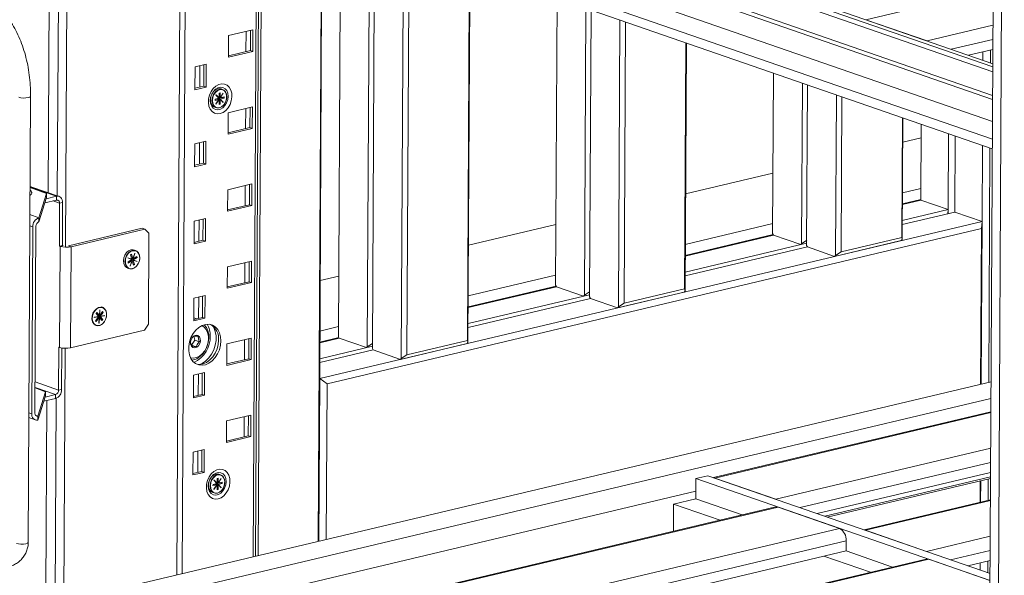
# Model space of a CAD drawing. Header units: millimetres. Extents: x 0 to 420, y 0 to 297.
# Tile 117 of 131: x 362 to 377, y 126 to 135. Entities that reach past the tile are written whole.
import ezdxf

# ---------------------------------------------------------------- set-up
doc = ezdxf.new("R2010")
doc.units = ezdxf.units.MM

msp = doc.modelspace()

# ---------------------------------------------------------------- linework, layer by layer
at = {"color": 7, "linetype": 'Continuous', "lineweight": 18}
for p, q in [((362.576, 148.268), (362.492, 132.074)), ((362.758, 131.256), (362.844, 147.766)), ((376.74, 120.844), (376.855, 142.909)), ((376.984, 142.941), (376.869, 120.723)), ((363.979, 138.475), (376.809, 134.028)), ((363.747, 138.076), (376.806, 133.548)), ((363.571, 137.322), (376.802, 132.735)), ((364.5, 137), (364.444, 126.277)), ((365.637, 126.56), (365.689, 136.588)), ((365.728, 136.574), (365.676, 126.569)), ((366.636, 136.26), (366.587, 126.785)), ((366.609, 129.254), (366.645, 136.256)), ((366.926, 136.159), (366.893, 129.889)), ((367.364, 136.007), (367.331, 129.737)), ((367.441, 135.98), (367.408, 129.711)), ((367.879, 135.829), (367.846, 129.559)), ((367.963, 135.799), (367.931, 129.614)), ((368.878, 135.482), (368.849, 129.832)), ((368.886, 135.48), (368.856, 129.799)), ((370.206, 135.022), (370.183, 130.67)), ((370.644, 134.87), (370.621, 130.518)), ((370.721, 134.843), (370.698, 130.492)), ((371.159, 134.692), (371.136, 130.34)), ((371.243, 134.662), (371.221, 130.395)), ((375.814, 134.373), (374.887, 134.694)), ((365.228, 134.453), (365.226, 134.128)), ((365.595, 134.54), (365.228, 134.453)), ((365.494, 134.516), (365.492, 134.212)), ((365.558, 134.227), (365.559, 134.532)), ((365.594, 134.215), (365.595, 134.54)), ((372.158, 134.345), (372.139, 130.613)), ((372.166, 134.343), (372.146, 130.58)), ((365.226, 134.149), (365.558, 134.227)), ((365.226, 134.128), (365.594, 134.215)), ((365.558, 134.227), (365.594, 134.215)), ((376.81, 134.243), (376.441, 134.155)), ((376.66, 134.079), (376.661, 134.207)), ((376.773, 134.04), (376.774, 134.234)), ((364.89, 134.019), (364.721, 133.979)), ((364.794, 133.996), (364.792, 133.673)), ((364.852, 133.687), (364.853, 134.01)), ((364.888, 133.674), (364.89, 134.019)), ((364.721, 133.979), (364.719, 133.634)), ((373.486, 133.885), (373.473, 131.451)), ((373.924, 133.733), (373.911, 131.299)), ((374.001, 133.706), (373.988, 131.273)), ((364.719, 133.655), (364.852, 133.687)), ((364.719, 133.634), (364.888, 133.674)), ((364.852, 133.687), (364.888, 133.674)), ((365.038, 133.556), (365.036, 133.553)), ((365.036, 133.553), (365.082, 133.506)), ((365.084, 133.509), (365.038, 133.556)), ((365.085, 133.583), (365.084, 133.509)), ((365.1, 133.586), (365.085, 133.583)), ((365.099, 133.512), (365.1, 133.586)), ((365.146, 133.582), (365.099, 133.512)), ((365.102, 133.51), (365.148, 133.579)), ((365.137, 133.637), (365.114, 133.645)), ((365.145, 133.58), (365.148, 133.579)), ((365.148, 133.579), (365.146, 133.582)), ((374.439, 133.555), (374.426, 131.121)), ((362.192, 126.77), (362.227, 133.535)), ((365.082, 133.506), (365.023, 133.492)), ((365.023, 133.487), (365.058, 133.496)), ((365.023, 133.492), (365.023, 133.472)), ((365.023, 133.472), (365.082, 133.486)), ((365.082, 133.486), (365.035, 133.417)), ((365.035, 133.417), (365.037, 133.415)), ((365.037, 133.415), (365.084, 133.484)), ((365.058, 133.496), (365.071, 133.491)), ((365.069, 133.491), (365.071, 133.491)), ((365.082, 133.486), (365.069, 133.491)), ((365.071, 133.491), (365.071, 133.49)), ((365.074, 133.499), (365.135, 133.514)), ((365.074, 133.489), (365.074, 133.499)), ((365.074, 133.499), (365.086, 133.495)), ((365.084, 133.509), (365.076, 133.512)), ((365.081, 133.485), (365.084, 133.484)), ((365.084, 133.515), (365.087, 133.514)), ((365.084, 133.484), (365.084, 133.41)), ((365.084, 133.419), (365.099, 133.414)), ((365.084, 133.41), (365.099, 133.414)), ((365.086, 133.492), (365.086, 133.495)), ((365.086, 133.495), (365.089, 133.495)), ((365.099, 133.488), (365.086, 133.492)), ((365.087, 133.517), (365.099, 133.512)), ((365.087, 133.514), (365.087, 133.517)), ((365.089, 133.515), (365.087, 133.514)), ((365.089, 133.515), (365.09, 133.516)), ((365.102, 133.51), (365.089, 133.515)), ((365.089, 133.495), (365.101, 133.491)), ((365.095, 133.489), (365.089, 133.495)), ((365.099, 133.414), (365.099, 133.488)), ((365.099, 133.488), (365.145, 133.441)), ((365.101, 133.491), (365.161, 133.505)), ((365.148, 133.444), (365.101, 133.491)), ((365.161, 133.524), (365.102, 133.51)), ((365.135, 133.514), (365.135, 133.518)), ((365.135, 133.514), (365.161, 133.505)), ((365.14, 133.447), (365.148, 133.444)), ((365.145, 133.441), (365.148, 133.444)), ((365.161, 133.505), (365.161, 133.524)), ((374.523, 133.525), (374.511, 131.176)), ((365.018, 133.369), (365.041, 133.361)), ((365.222, 133.285), (365.22, 132.959)), ((365.589, 133.372), (365.222, 133.285)), ((365.488, 133.348), (365.486, 133.043)), ((365.551, 133.059), (365.553, 133.363)), ((365.587, 133.046), (365.589, 133.372)), ((375.439, 133.208), (375.429, 131.394)), ((375.446, 133.205), (375.436, 131.36)), ((375.72, 131.958), (375.726, 133.108)), ((365.22, 132.98), (365.551, 133.059)), ((365.22, 132.959), (365.587, 133.046)), ((365.551, 133.059), (365.587, 133.046)), ((376.132, 131.815), (376.138, 132.965)), ((364.715, 132.811), (364.713, 132.466)), ((364.883, 132.851), (364.715, 132.811)), ((364.788, 132.828), (364.786, 132.504)), ((364.846, 132.518), (364.847, 132.842)), ((364.882, 132.506), (364.883, 132.851)), ((375.444, 132.836), (375.725, 132.903)), ((376.235, 131.779), (376.241, 132.93)), ((376.647, 131.636), (376.653, 132.787)), ((376.747, 129.197), (376.766, 132.748)), ((364.713, 132.487), (364.846, 132.518)), ((364.713, 132.466), (364.882, 132.506)), ((364.846, 132.518), (364.882, 132.506)), ((372.154, 132.056), (373.478, 132.37)), ((365.583, 132.204), (365.216, 132.116)), ((365.581, 131.878), (365.583, 132.204)), ((362.47, 132.058), (362.22, 132.152)), ((362.66, 132.015), (362.248, 132.158)), ((362.47, 132.058), (362.355, 131.69)), ((362.47, 132.001), (362.47, 132.058)), ((365.216, 132.116), (365.214, 131.791)), ((365.482, 132.18), (365.48, 131.875)), ((365.545, 131.89), (365.547, 132.195)), ((375.44, 132.07), (375.721, 132.137)), ((362.47, 132.001), (362.355, 131.632)), ((362.621, 131.96), (362.444, 131.917)), ((362.622, 132.017), (362.463, 131.979)), ((362.621, 131.96), (362.622, 132.017)), ((362.664, 131.262), (362.667, 131.913)), ((362.713, 131.924), (362.667, 131.913)), ((362.709, 131.273), (362.713, 131.924)), ((375.439, 131.891), (375.72, 131.958)), ((376.132, 131.815), (375.72, 131.958)), ((365.214, 131.812), (365.545, 131.89)), ((365.214, 131.791), (365.581, 131.878)), ((365.545, 131.89), (365.581, 131.878)), ((376.235, 131.779), (375.437, 131.59)), ((376.132, 131.815), (375.438, 131.65)), ((376.126, 131.753), (376.132, 131.815)), ((376.132, 131.755), (376.132, 131.815)), ((376.235, 131.779), (376.647, 131.636)), ((362.355, 131.632), (362.355, 131.69)), ((364.709, 131.642), (364.707, 131.297)), ((364.877, 131.682), (364.709, 131.642)), ((364.782, 131.659), (364.78, 131.336)), ((364.84, 131.35), (364.841, 131.674)), ((364.876, 131.337), (364.877, 131.682)), ((366.609, 129.254), (376.647, 131.636)), ((376.634, 129.17), (376.647, 131.636)), ((376.647, 131.636), (376.637, 131.527)), ((362.26, 131.554), (362.245, 128.719)), ((362.293, 128.73), (362.308, 131.565)), ((363.921, 131.532), (362.804, 131.267)), ((363.96, 131.518), (362.843, 131.253)), ((363.96, 131.518), (363.921, 131.532)), ((364.021, 131.456), (363.96, 131.518)), ((376.637, 131.527), (366.721, 129.174)), ((368.864, 131.275), (370.188, 131.589)), ((372.15, 131.289), (373.474, 131.604)), ((376.637, 131.527), (376.625, 129.168)), ((364.014, 130.077), (364.021, 131.456)), ((364.707, 131.318), (364.84, 131.35)), ((364.707, 131.297), (364.876, 131.337)), ((364.84, 131.35), (364.876, 131.337)), ((372.149, 131.11), (373.486, 131.427)), ((373.486, 131.427), (373.473, 131.451)), ((373.898, 131.285), (373.486, 131.427)), ((373.989, 131.35), (373.911, 131.299)), ((375.423, 131.346), (374.413, 131.106)), ((374.511, 131.176), (375.429, 131.394)), ((375.436, 131.36), (375.423, 131.346)), ((375.429, 131.394), (375.436, 131.36)), ((362.709, 131.273), (362.664, 131.262)), ((362.674, 131.258), (362.664, 131.262)), ((362.666, 129.726), (362.674, 131.258)), ((362.72, 131.269), (362.674, 131.258)), ((362.72, 131.269), (362.709, 131.273)), ((362.804, 131.267), (362.843, 131.253)), ((362.835, 129.721), (362.843, 131.253)), ((363.818, 131.195), (363.795, 131.203)), ((374.001, 131.249), (372.147, 130.809)), ((373.988, 131.306), (372.148, 130.869)), ((373.898, 131.285), (373.988, 131.306)), ((373.911, 131.299), (373.898, 131.285)), ((373.988, 131.273), (374.001, 131.249)), ((374.001, 131.249), (374.413, 131.106)), ((374.426, 131.121), (374.511, 131.176)), ((363.704, 131.086), (363.703, 131.082)), ((363.703, 131.082), (363.761, 131.059)), ((363.762, 131.063), (363.704, 131.086)), ((363.75, 131.067), (363.704, 131.085)), ((363.761, 131.059), (363.705, 131.023)), ((363.705, 131.023), (363.709, 131.006)), ((363.709, 131.006), (363.766, 131.042)), ((363.766, 131.042), (363.736, 130.962)), ((363.738, 130.96), (363.768, 131.041)), ((363.759, 131.138), (363.744, 131.129)), ((363.744, 131.129), (363.762, 131.063)), ((363.747, 131.05), (363.755, 131.048)), ((363.75, 131.065), (363.749, 131.064)), ((363.762, 131.063), (363.75, 131.067)), ((363.75, 131.067), (363.75, 131.065)), ((363.753, 131.046), (363.755, 131.048)), ((363.766, 131.042), (363.753, 131.046)), ((363.755, 131.048), (363.755, 131.045)), ((363.757, 131.062), (363.76, 131.064)), ((363.757, 131.061), (363.757, 131.062)), ((363.757, 131.062), (363.769, 131.057)), ((363.762, 131.043), (363.758, 131.057)), ((363.777, 131.072), (363.759, 131.138)), ((363.759, 131.076), (363.765, 131.074)), ((363.762, 131.065), (363.774, 131.073)), ((363.764, 131.077), (363.777, 131.072)), ((363.765, 131.074), (363.764, 131.077)), ((363.767, 131.076), (363.765, 131.074)), ((363.766, 131.042), (363.768, 131.041)), ((363.78, 131.071), (363.767, 131.076)), ((363.767, 131.076), (363.767, 131.076)), ((363.768, 131.041), (363.786, 130.975)), ((363.769, 131.057), (363.771, 131.058)), ((363.77, 131.055), (363.769, 131.057)), ((363.783, 131.05), (363.77, 131.055)), ((363.771, 131.058), (363.784, 131.054)), ((363.83, 131.035), (363.771, 131.058)), ((363.807, 131.153), (363.777, 131.072)), ((363.78, 131.071), (363.81, 131.151)), ((363.836, 131.107), (363.78, 131.071)), ((363.801, 130.984), (363.783, 131.05)), ((363.783, 131.05), (363.841, 131.027)), ((363.784, 131.054), (363.841, 131.09)), ((363.843, 131.031), (363.784, 131.054)), ((363.81, 131.151), (363.807, 131.153)), ((363.807, 131.152), (363.81, 131.151)), ((363.82, 131.097), (363.841, 131.09)), ((363.829, 131.032), (363.83, 131.035)), ((363.83, 131.035), (363.843, 131.031)), ((363.841, 131.09), (363.836, 131.107)), ((363.841, 131.027), (363.843, 131.031)), ((365.577, 131.035), (365.21, 130.948)), ((365.476, 131.011), (365.474, 130.707)), ((365.539, 130.722), (365.541, 131.027)), ((365.575, 130.71), (365.577, 131.035)), ((374.413, 131.106), (374.426, 131.121)), ((363.699, 130.928), (363.722, 130.919)), ((363.736, 130.962), (363.738, 130.96)), ((363.782, 130.991), (363.801, 130.984)), ((363.786, 130.975), (363.801, 130.984)), ((365.21, 130.948), (365.208, 130.622)), ((365.208, 130.643), (365.539, 130.722)), ((365.539, 130.722), (365.575, 130.71)), ((366.617, 130.741), (366.898, 130.808)), ((368.86, 130.508), (370.184, 130.823)), ((365.208, 130.622), (365.575, 130.71)), ((368.859, 130.329), (370.196, 130.647)), ((370.196, 130.647), (370.183, 130.67)), ((370.608, 130.504), (370.196, 130.647)), ((370.699, 130.569), (370.621, 130.518)), ((372.133, 130.565), (371.123, 130.325)), ((371.221, 130.395), (372.139, 130.613)), ((372.146, 130.58), (372.133, 130.565)), ((372.139, 130.613), (372.146, 130.58)), ((364.703, 130.474), (364.701, 130.129)), ((364.871, 130.514), (364.703, 130.474)), ((364.776, 130.491), (364.774, 130.167)), ((364.833, 130.181), (364.835, 130.505)), ((364.869, 130.169), (364.871, 130.514)), ((370.711, 130.468), (368.857, 130.028)), ((370.698, 130.525), (368.858, 130.088)), ((370.608, 130.504), (370.698, 130.525)), ((370.621, 130.518), (370.608, 130.504)), ((370.698, 130.492), (370.711, 130.468)), ((370.711, 130.468), (371.123, 130.325)), ((363.275, 130.293), (363.27, 130.21)), ((363.273, 130.211), (363.278, 130.294)), ((363.318, 130.27), (363.273, 130.211)), ((363.278, 130.294), (363.275, 130.293)), ((363.316, 130.334), (363.298, 130.34)), ((363.313, 130.263), (363.328, 130.258)), ((363.328, 130.258), (363.318, 130.27)), ((371.123, 130.325), (371.136, 130.34)), ((371.136, 130.34), (371.221, 130.395)), ((363.259, 130.195), (363.193, 130.184)), ((363.193, 130.18), (363.259, 130.191)), ((363.193, 130.184), (363.193, 130.18)), ((363.259, 130.191), (363.214, 130.131)), ((363.214, 130.131), (363.224, 130.119)), ((363.231, 130.256), (363.22, 130.241)), ((363.22, 130.241), (363.259, 130.195)), ((363.246, 130.217), (363.223, 130.245)), ((363.224, 130.119), (363.269, 130.179)), ((363.27, 130.21), (363.231, 130.256)), ((363.246, 130.217), (363.259, 130.213)), ((363.251, 130.193), (363.259, 130.191)), ((363.255, 130.186), (363.257, 130.186)), ((363.256, 130.205), (363.262, 130.213)), ((363.291, 130.164), (363.256, 130.205)), ((363.256, 130.205), (363.269, 130.201)), ((363.256, 130.183), (363.257, 130.186)), ((363.269, 130.179), (363.256, 130.183)), ((363.257, 130.215), (363.27, 130.21)), ((363.259, 130.213), (363.257, 130.215)), ((363.257, 130.186), (363.259, 130.184)), ((363.26, 130.214), (363.259, 130.213)), ((363.259, 130.184), (363.272, 130.179)), ((363.259, 130.182), (363.259, 130.184)), ((363.269, 130.179), (363.264, 130.096)), ((363.267, 130.096), (363.272, 130.179)), ((363.269, 130.201), (363.271, 130.203)), ((363.27, 130.199), (363.269, 130.201)), ((363.273, 130.211), (363.27, 130.212)), ((363.27, 130.199), (363.278, 130.201)), ((363.283, 130.195), (363.27, 130.199)), ((363.271, 130.203), (363.283, 130.199)), ((363.272, 130.179), (363.31, 130.133)), ((363.283, 130.199), (363.328, 130.258)), ((363.349, 130.209), (363.283, 130.199)), ((363.283, 130.195), (363.349, 130.205)), ((363.322, 130.149), (363.283, 130.195)), ((363.301, 130.156), (363.322, 130.149)), ((363.31, 130.133), (363.322, 130.149)), ((363.341, 130.208), (363.349, 130.205)), ((363.349, 130.205), (363.349, 130.209)), ((364.701, 130.15), (364.833, 130.181)), ((364.701, 130.174), (364.742, 130.16)), ((364.701, 130.129), (364.869, 130.169)), ((364.833, 130.181), (364.869, 130.169)), ((362.835, 129.721), (363.952, 129.986)), ((363.202, 130.064), (363.221, 130.058)), ((363.264, 130.097), (363.267, 130.096)), ((363.264, 130.096), (363.267, 130.096)), ((363.952, 129.986), (364.014, 130.077)), ((366.613, 129.975), (366.894, 130.042)), ((364.667, 129.762), (364.717, 129.836)), ((364.717, 129.836), (364.703, 129.898)), ((364.717, 129.836), (364.789, 129.811)), ((365.571, 129.867), (365.204, 129.78)), ((365.47, 129.843), (365.468, 129.538)), ((365.533, 129.554), (365.535, 129.858)), ((365.569, 129.541), (365.571, 129.867)), ((366.612, 129.796), (366.906, 129.866)), ((366.906, 129.866), (366.893, 129.889)), ((367.318, 129.723), (366.906, 129.866)), ((367.931, 129.614), (368.849, 129.832)), ((368.849, 129.832), (368.856, 129.799)), ((362.652, 129.078), (362.656, 129.729)), ((362.666, 129.726), (362.656, 129.729)), ((362.698, 129.089), (362.701, 129.717)), ((362.73, 125.701), (362.75, 129.713)), ((364.667, 129.762), (364.739, 129.737)), ((365.204, 129.78), (365.202, 129.454)), ((367.421, 129.687), (366.61, 129.495)), ((367.408, 129.744), (366.611, 129.555)), ((367.318, 129.723), (367.408, 129.744)), ((367.331, 129.737), (367.318, 129.723)), ((367.409, 129.788), (367.331, 129.737)), ((367.408, 129.711), (367.421, 129.687)), ((367.421, 129.687), (367.833, 129.544)), ((368.843, 129.784), (367.833, 129.544)), ((368.856, 129.799), (368.843, 129.784)), ((365.202, 129.475), (365.533, 129.554)), ((365.202, 129.454), (365.569, 129.541)), ((365.533, 129.554), (365.569, 129.541)), ((367.833, 129.544), (367.846, 129.559)), ((367.846, 129.559), (367.931, 129.614)), ((364.697, 129.305), (364.695, 128.961)), ((364.865, 129.345), (364.697, 129.305)), ((364.77, 129.323), (364.768, 128.999)), ((364.827, 129.013), (364.829, 129.337)), ((364.863, 129.001), (364.865, 129.345)), ((366.596, 126.788), (366.609, 129.254)), ((366.721, 129.174), (366.609, 129.254)), ((362.455, 129.051), (362.295, 129.111)), ((362.652, 129.078), (362.698, 129.089)), ((376.784, 129.206), (363.917, 126.152)), ((366.709, 126.814), (366.721, 129.174)), ((362.454, 128.994), (362.339, 128.625)), ((362.34, 128.683), (362.455, 129.051)), ((362.428, 128.91), (362.606, 128.952)), ((362.448, 128.972), (362.606, 129.01)), ((362.454, 128.994), (362.455, 129.051)), ((362.476, 128.922), (362.461, 126.049)), ((362.606, 128.952), (362.606, 129.01)), ((364.355, 126), (376.782, 128.95)), ((364.695, 128.982), (364.827, 129.013)), ((364.695, 128.961), (364.863, 129.001)), ((364.827, 129.013), (364.863, 129.001)), ((362.202, 128.664), (362.298, 128.628)), ((362.339, 128.625), (362.34, 128.683)), ((365.565, 128.698), (365.198, 128.611)), ((365.464, 128.674), (365.462, 128.37)), ((365.527, 128.385), (365.529, 128.69)), ((365.563, 128.373), (365.565, 128.698)), ((376.781, 128.75), (372.576, 127.752)), ((365.198, 128.611), (365.196, 128.286)), ((365.196, 128.307), (365.527, 128.385)), ((365.196, 128.286), (365.563, 128.373)), ((365.527, 128.385), (365.563, 128.373)), ((364.859, 128.177), (364.691, 128.137)), ((364.857, 127.832), (364.859, 128.177)), ((364.691, 128.137), (364.689, 127.792)), ((364.763, 128.154), (364.762, 127.831)), ((364.821, 127.845), (364.823, 128.168)), ((364.689, 127.813), (364.821, 127.845)), ((364.689, 127.792), (364.857, 127.832)), ((364.821, 127.845), (364.857, 127.832)), ((365.069, 127.744), (365.054, 127.741)), ((365.054, 127.741), (365.054, 127.667)), ((365.069, 127.67), (365.069, 127.744)), ((365.116, 127.74), (365.069, 127.67)), ((365.071, 127.668), (365.118, 127.737)), ((365.107, 127.795), (365.083, 127.803)), ((365.115, 127.738), (365.118, 127.737)), ((365.118, 127.737), (365.116, 127.74)), ((372.309, 127.737), (372.308, 127.431)), ((372.493, 127.781), (372.309, 127.737)), ((376.768, 126.192), (372.309, 127.737)), ((376.768, 126.299), (372.493, 127.781)), ((373.523, 127.424), (372.596, 127.745)), ((376.776, 127.83), (374.15, 127.207)), ((374.262, 127.168), (376.776, 127.765)), ((376.776, 127.741), (374.301, 127.154)), ((376.738, 127.407), (376.74, 127.733)), ((364.993, 127.65), (364.992, 127.63)), ((364.992, 127.63), (365.052, 127.644)), ((365.052, 127.664), (364.993, 127.65)), ((364.993, 127.645), (365.028, 127.654)), ((365.008, 127.714), (365.005, 127.711)), ((365.005, 127.711), (365.052, 127.664)), ((365.052, 127.644), (365.005, 127.575)), ((365.007, 127.573), (365.054, 127.642)), ((365.054, 127.667), (365.008, 127.714)), ((365.028, 127.654), (365.041, 127.649)), ((365.039, 127.649), (365.041, 127.649)), ((365.052, 127.644), (365.039, 127.649)), ((365.041, 127.649), (365.041, 127.648)), ((365.043, 127.657), (365.104, 127.672)), ((365.043, 127.647), (365.043, 127.657)), ((365.043, 127.657), (365.056, 127.653)), ((365.054, 127.667), (365.046, 127.67)), ((365.051, 127.643), (365.054, 127.642)), ((365.054, 127.642), (365.053, 127.568)), ((365.054, 127.673), (365.056, 127.672)), ((365.056, 127.675), (365.069, 127.67)), ((365.056, 127.672), (365.056, 127.675)), ((365.058, 127.673), (365.056, 127.672)), ((365.056, 127.653), (365.058, 127.654)), ((365.056, 127.65), (365.056, 127.653)), ((365.069, 127.646), (365.056, 127.65)), ((365.058, 127.673), (365.059, 127.674)), ((365.071, 127.668), (365.058, 127.673)), ((365.058, 127.654), (365.071, 127.649)), ((365.064, 127.647), (365.058, 127.654)), ((365.069, 127.572), (365.069, 127.646)), ((365.069, 127.646), (365.115, 127.599)), ((365.13, 127.682), (365.071, 127.668)), ((365.071, 127.649), (365.13, 127.663)), ((365.117, 127.602), (365.071, 127.649)), ((365.104, 127.672), (365.104, 127.676)), ((365.104, 127.672), (365.13, 127.663)), ((365.109, 127.605), (365.117, 127.602)), ((365.115, 127.599), (365.117, 127.602)), ((365.13, 127.663), (365.13, 127.682)), ((376.617, 127.704), (376.616, 127.378)), ((376.625, 127.38), (376.627, 127.706)), ((372.308, 127.546), (364.94, 125.797)), ((364.988, 127.527), (365.011, 127.519)), ((365.005, 127.575), (365.007, 127.573)), ((365.053, 127.577), (365.069, 127.572)), ((365.053, 127.568), (365.069, 127.572)), ((372.308, 127.431), (371.971, 127.351)), ((373.013, 127.186), (372.308, 127.431)), ((373.521, 127.307), (365.842, 125.484)), ((365.861, 125.477), (373.558, 127.304)), ((371.971, 127.351), (371.969, 126.939)), ((372.677, 127.107), (371.971, 127.351)), ((373.558, 127.304), (374.486, 126.983)), ((376.774, 127.416), (374.858, 126.961)), ((366.788, 125.156), (374.486, 126.983)), ((375.805, 126.633), (374.878, 126.954)), ((374.588, 126.794), (374.587, 126.641)), ((367.416, 124.939), (374.587, 126.641)), ((374.956, 126.316), (374.25, 126.561)), ((375.292, 126.396), (374.587, 126.641)), ((375.8, 126.517), (368.121, 124.694)), ((368.141, 124.687), (375.838, 126.514)), ((375.838, 126.514), (376.765, 126.193)), ((376.77, 126.496), (376.432, 126.415)), ((376.62, 126.35), (376.62, 126.46)), ((376.732, 126.311), (376.733, 126.487))]:
    msp.add_line(p, q, dxfattribs=at)
at = {"color": 8, "linetype": 'Continuous', "lineweight": 18}
for p, q in [((362.716, 147.888), (362.633, 132.025)), ((363.849, 138.399), (376.808, 133.906)), ((363.894, 138.455), (376.808, 133.978)), ((363.641, 138.051), (376.806, 133.487)), ((363.456, 137.777), (376.804, 133.15)), ((363.455, 137.509), (376.803, 132.882)), ((365.655, 136.6), (365.603, 126.552)), ((364.573, 135.408), (364.525, 126.296)), ((376.815, 135.152), (374.887, 134.694)), ((376.812, 134.61), (375.814, 134.373)), ((376.811, 134.396), (376.179, 134.246)), ((362.22, 132.156), (362.622, 132.017)), ((362.569, 131.947), (362.667, 131.913)), ((375.72, 131.968), (375.439, 131.901)), ((362.218, 131.741), (362.355, 131.69)), ((362.26, 131.554), (362.217, 131.57)), ((373.481, 131.437), (372.149, 131.12)), ((370.191, 130.656), (368.859, 130.34)), ((366.901, 129.875), (366.612, 129.806)), ((362.295, 129.202), (362.652, 129.078)), ((362.295, 129.118), (362.606, 129.01)), ((362.617, 128.956), (362.518, 109.806)), ((362.202, 128.735), (362.245, 128.719)), ((362.303, 128.697), (362.34, 128.683)), ((376.781, 128.739), (372.596, 127.745)), ((376.778, 128.197), (373.523, 127.424)), ((376.777, 127.983), (373.888, 127.297)), ((376.774, 127.404), (374.878, 126.954)), ((376.771, 126.862), (375.805, 126.633)), ((367.154, 125.029), (374.588, 126.794)), ((376.77, 126.649), (376.17, 126.506))]:
    msp.add_line(p, q, dxfattribs=at)
at = {"color": 7, "linetype": 'Continuous', "lineweight": 18, "flags": 128}
for points in [[(365.1, 133.272), (365.144, 133.289), (365.186, 133.32), (365.222, 133.361), (365.251, 133.411), (365.27, 133.466), (365.279, 133.523), (365.276, 133.579), (365.263, 133.629), (365.239, 133.67), (365.207, 133.701), (365.167, 133.718), (365.124, 133.722), (365.08, 133.711), (365.036, 133.687), (364.997, 133.651), (364.964, 133.605), (364.94, 133.552), (364.926, 133.495), (364.923, 133.439), (364.931, 133.386), (364.95, 133.34), (364.978, 133.303), (365.014, 133.279), (365.055, 133.268), (365.1, 133.272)], [(365.221, 133.532), (365.215, 133.484), (365.199, 133.436), (365.173, 133.394), (365.141, 133.36), (365.104, 133.338), (365.066, 133.328), (365.029, 133.333), (364.997, 133.352), (364.972, 133.382), (364.956, 133.422), (364.951, 133.468), (364.956, 133.517), (364.972, 133.565), (364.998, 133.607), (365.03, 133.641), (365.067, 133.663), (365.106, 133.672), (365.143, 133.668), (365.175, 133.649), (365.2, 133.619), (365.216, 133.579), (365.221, 133.532)], [(365.114, 133.645), (365.101, 133.648), (365.067, 133.647), (365.032, 133.632), (365.001, 133.605), (364.976, 133.568), (364.96, 133.525), (364.954, 133.481), (364.96, 133.439), (364.975, 133.404), (365, 133.379), (365.018, 133.369)], [(364.977, 133.473), (364.983, 133.517), (364.999, 133.56), (365.024, 133.597), (365.055, 133.624), (365.09, 133.639), (365.124, 133.64), (365.155, 133.628), (365.18, 133.603), (365.196, 133.568), (365.201, 133.526), (365.195, 133.481), (365.179, 133.438), (365.154, 133.402), (365.123, 133.374), (365.088, 133.359), (365.054, 133.358), (365.023, 133.37), (364.998, 133.396), (364.983, 133.431), (364.977, 133.473)], [(364.983, 133.472), (364.989, 133.43), (365.006, 133.394), (365.032, 133.37), (365.064, 133.36), (365.1, 133.365), (365.135, 133.384), (365.165, 133.416), (365.187, 133.456), (365.199, 133.501), (365.199, 133.546), (365.188, 133.586), (365.166, 133.616), (365.136, 133.633), (365.101, 133.636), (365.066, 133.624), (365.033, 133.598), (365.006, 133.561), (364.989, 133.518), (364.983, 133.472)], [(362.667, 131.913), (362.666, 131.924), (362.664, 131.934), (362.659, 131.943), (362.654, 131.95), (362.647, 131.956), (362.639, 131.959), (362.63, 131.961), (362.621, 131.96)], [(362.713, 131.924), (362.711, 131.946), (362.706, 131.966), (362.698, 131.984), (362.686, 131.999), (362.673, 132.01), (362.657, 132.017), (362.64, 132.019), (362.622, 132.017)], [(363.795, 131.203), (363.782, 131.207), (363.747, 131.205), (363.713, 131.19), (363.682, 131.163), (363.657, 131.126), (363.641, 131.083), (363.635, 131.039), (363.641, 130.997), (363.656, 130.962), (363.681, 130.937), (363.699, 130.928)], [(363.736, 131.182), (363.771, 131.197), (363.805, 131.199), (363.836, 131.186), (363.861, 131.161), (363.876, 131.126), (363.882, 131.084), (363.876, 131.04), (363.86, 130.997), (363.835, 130.96), (363.804, 130.933), (363.77, 130.918), (363.735, 130.916), (363.704, 130.929), (363.679, 130.954), (363.664, 130.989), (363.658, 131.031), (363.664, 131.075), (363.68, 131.118), (363.705, 131.155), (363.736, 131.182)], [(363.74, 131.178), (363.708, 131.149), (363.683, 131.111), (363.668, 131.067), (363.664, 131.021), (363.672, 130.98), (363.691, 130.947), (363.719, 130.925), (363.753, 130.918), (363.788, 130.926), (363.822, 130.948), (363.851, 130.982), (363.871, 131.024), (363.881, 131.069), (363.879, 131.113), (363.865, 131.151), (363.841, 131.179), (363.81, 131.193), (363.775, 131.193), (363.74, 131.178)], [(363.184, 130.083), (363.166, 130.116), (363.157, 130.156), (363.16, 130.2), (363.173, 130.244), (363.195, 130.283), (363.225, 130.313), (363.258, 130.332), (363.293, 130.338), (363.326, 130.33), (363.353, 130.308), (363.371, 130.276), (363.38, 130.235), (363.377, 130.191), (363.364, 130.148), (363.342, 130.108), (363.312, 130.078), (363.278, 130.059), (363.243, 130.053), (363.211, 130.062), (363.184, 130.083)], [(363.189, 130.085), (363.217, 130.064), (363.25, 130.056), (363.286, 130.064), (363.32, 130.086), (363.349, 130.119), (363.369, 130.161), (363.379, 130.206), (363.377, 130.251), (363.363, 130.289), (363.34, 130.317), (363.309, 130.331), (363.274, 130.331), (363.238, 130.316), (363.207, 130.288), (363.182, 130.25), (363.166, 130.206), (363.162, 130.161), (363.17, 130.119), (363.189, 130.085)], [(363.292, 130.156), (363.293, 130.158), (363.296, 130.162)], [(365.112, 129.825), (365.107, 129.889), (365.09, 129.948), (365.063, 129.998), (365.027, 130.038), (364.983, 130.065), (364.934, 130.078), (364.882, 130.076), (364.829, 130.06), (364.778, 130.03), (364.731, 129.988), (364.691, 129.935), (364.658, 129.875), (364.636, 129.81), (364.624, 129.742), (364.624, 129.676), (364.635, 129.614), (364.657, 129.559), (364.689, 129.514), (364.729, 129.48), (364.775, 129.461), (364.826, 129.455), (364.879, 129.464), (364.931, 129.487), (364.981, 129.523), (365.025, 129.571), (365.061, 129.628), (365.089, 129.691), (365.106, 129.758), (365.112, 129.825)], [(364.823, 130.057), (364.859, 130.034), (364.889, 129.998), (364.911, 129.952), (364.923, 129.899), (364.924, 129.842), (364.914, 129.783), (364.895, 129.726), (364.866, 129.674), (364.83, 129.629), (364.788, 129.595), (364.742, 129.572), (364.696, 129.563), (364.653, 129.567)], [(364.859, 130.071), (364.86, 130.07), (364.892, 130.03), (364.914, 129.98), (364.927, 129.923), (364.929, 129.862), (364.92, 129.799), (364.901, 129.737), (364.873, 129.679), (364.837, 129.628), (364.794, 129.586), (364.746, 129.555), (364.697, 129.537), (364.673, 129.533)], [(364.995, 130.047), (365.005, 130.029), (365.027, 129.969), (365.039, 129.903), (365.038, 129.832), (365.026, 129.76), (365.003, 129.69), (364.97, 129.624), (364.929, 129.566), (364.88, 129.518), (364.826, 129.482), (364.795, 129.468)], [(364.8, 129.858), (364.787, 129.889), (364.764, 129.908), (364.736, 129.913), (364.706, 129.904), (364.679, 129.881), (364.66, 129.848), (364.65, 129.81), (364.652, 129.773), (364.665, 129.743), (364.687, 129.724), (364.715, 129.719), (364.745, 129.728), (364.772, 129.751), (364.792, 129.784), (364.802, 129.822), (364.8, 129.858)], [(364.745, 129.472), (364.79, 129.467), (364.843, 129.476), (364.895, 129.499), (364.945, 129.536), (364.989, 129.583), (365.025, 129.64), (365.053, 129.703), (365.07, 129.77), (365.076, 129.837)], [(365.069, 127.43), (365.114, 127.447), (365.155, 127.478), (365.192, 127.519), (365.22, 127.569), (365.24, 127.624), (365.248, 127.681), (365.246, 127.737), (365.232, 127.787), (365.209, 127.828), (365.176, 127.859), (365.137, 127.876), (365.094, 127.88), (365.049, 127.869), (365.006, 127.845), (364.966, 127.809), (364.934, 127.763), (364.909, 127.71), (364.895, 127.653), (364.892, 127.597), (364.9, 127.544), (364.919, 127.498), (364.947, 127.461), (364.983, 127.437), (365.025, 127.426), (365.069, 127.43)], [(365.19, 127.69), (365.185, 127.642), (365.168, 127.594), (365.143, 127.552), (365.111, 127.518), (365.074, 127.496), (365.035, 127.486), (364.998, 127.491), (364.966, 127.51), (364.941, 127.54), (364.925, 127.58), (364.92, 127.626), (364.926, 127.675), (364.942, 127.723), (364.967, 127.765), (365, 127.799), (365.037, 127.821), (365.075, 127.83), (365.112, 127.826), (365.144, 127.807), (365.169, 127.777), (365.185, 127.737), (365.19, 127.69)], [(365.083, 127.803), (365.071, 127.806), (365.036, 127.805), (365.002, 127.79), (364.971, 127.763), (364.946, 127.726), (364.93, 127.683), (364.924, 127.639), (364.929, 127.597), (364.945, 127.562), (364.969, 127.537), (364.988, 127.527)], [(364.947, 127.631), (364.953, 127.675), (364.969, 127.718), (364.994, 127.755), (365.025, 127.782), (365.06, 127.797), (365.094, 127.798), (365.125, 127.786), (365.15, 127.761), (365.165, 127.726), (365.17, 127.684), (365.165, 127.639), (365.149, 127.596), (365.124, 127.56), (365.093, 127.532), (365.058, 127.517), (365.024, 127.516), (364.993, 127.528), (364.968, 127.554), (364.952, 127.589), (364.947, 127.631)], [(364.953, 127.63), (364.958, 127.588), (364.975, 127.552), (365.001, 127.528), (365.034, 127.518), (365.07, 127.523), (365.104, 127.542), (365.134, 127.574), (365.157, 127.614), (365.168, 127.659), (365.169, 127.704), (365.157, 127.744), (365.135, 127.774), (365.106, 127.791), (365.071, 127.794), (365.035, 127.782), (365.003, 127.756), (364.976, 127.719), (364.959, 127.676), (364.953, 127.63)], [(373.521, 127.307), (373.538, 127.308), (373.558, 127.304)], [(375.8, 126.517), (375.818, 126.518), (375.838, 126.514)]]:
    msp.add_lwpolyline(points, dxfattribs=at)
at = {"color": 8, "linetype": 'Continuous', "lineweight": 18, "flags": 128}
for points in [[(362.049, 133.519), (362.078, 133.511), (362.115, 133.507), (362.154, 133.508), (362.189, 133.513), (362.214, 133.521), (362.227, 133.532), (362.227, 133.535)], [(362.013, 126.753), (362.043, 126.746), (362.08, 126.742), (362.119, 126.743), (362.154, 126.748), (362.179, 126.756), (362.192, 126.767), (362.192, 126.77)]]:
    msp.add_lwpolyline(points, dxfattribs=at)
at = {"color": 7, "linetype": 'Continuous', "lineweight": 18}
for centre, radius, start, end in [((362.227, 132.095), 0.0668, 71.0889, 95.4149), ((362.208, 132.076), 0.0415, 286.535, 342.8551), ((362.399, 131.558), 0.139, 108.2896, 181.6377), ((362.377, 131.567), 0.0694, 108.2901, 181.6372), ((362.768, 131.593), 0.348, 254.2425, 282.3752), ((364.604, 129.908), 0.345, 358.4773, 29.5194), ((364.83, 129.86), 0.248, 354.7056, 59.9053), ((364.52, 129.887), 0.43, 295.3217, 1.6117), ((362.76, 130.061), 0.348, 254.2425, 282.3752), ((362.558, 129.084), 0.14, 289.9202, 1.9681), ((362.582, 129.076), 0.0702, 289.9221, 1.9662), ((362.327, 128.707), 0.0826, 171.3653, 278.5423), ((362.334, 128.724), 0.0413, 171.3647, 278.5429), ((374.388, 126.808), 0.2, 356.0167, 60.8108)]:
    msp.add_arc(centre, radius, start, end, dxfattribs=at)
for points, knots in [([(362.227, 133.535), (362.227, 133.564), (362.227, 133.646), (362.218, 133.779), (362.199, 133.934), (362.169, 134.084), (362.129, 134.229), (362.08, 134.369), (362.021, 134.501), (361.953, 134.625), (361.877, 134.741), (361.794, 134.846), (361.729, 134.915), (361.693, 134.949), (361.688, 134.954)], [0, 0, 0, 0, 0.05007, 0.14422, 0.238402, 0.332575, 0.426723, 0.52082, 0.614837, 0.708738, 0.802489, 0.896055, 0.98419, 1, 1, 1, 1]), ([(362.246, 132.064), (362.246, 132.07), (362.245, 132.085), (362.234, 132.101), (362.223, 132.109), (362.22, 132.112)], [0, 0, 0, 0, 0.3368885, 0.8179578, 1, 1, 1, 1]), ([(364.653, 129.824), (364.652, 129.82), (364.651, 129.808), (364.653, 129.785), (364.662, 129.76), (364.669, 129.747), (364.671, 129.743)], [0, 0, 0, 0, 0.184746, 0.518945, 0.869532, 1, 1, 1, 1]), ([(364.703, 129.899), (364.692, 129.889), (364.674, 129.873), (364.659, 129.845), (364.654, 129.831), (364.653, 129.824)], [0, 0, 0, 0, 0.439144, 0.751368, 1, 1, 1, 1]), ([(364.771, 129.892), (364.758, 129.894), (364.735, 129.898), (364.713, 129.899), (364.706, 129.899), (364.703, 129.899)], [0, 0, 0, 0, 0.439124, 0.75137, 1, 1, 1, 1]), ([(364.789, 129.811), (364.787, 129.815), (364.78, 129.828), (364.771, 129.853), (364.769, 129.876), (364.77, 129.888), (364.771, 129.892)], [0, 0, 0, 0, 0.130469, 0.481055, 0.815254, 1, 1, 1, 1]), ([(364.671, 129.743), (364.677, 129.743), (364.688, 129.744), (364.715, 129.741), (364.731, 129.738), (364.739, 129.737)], [0, 0, 0, 0, 0.439123, 0.751368, 1, 1, 1, 1]), ([(364.739, 129.737), (364.743, 129.748), (364.749, 129.769), (364.769, 129.794), (364.783, 129.806), (364.789, 129.811)], [0, 0, 0, 0, 0.439141, 0.751399, 1, 1, 1, 1]), ([(361.789, 126.388), (361.804, 126.389), (361.841, 126.389), (361.902, 126.4), (361.97, 126.424), (362.031, 126.46), (362.085, 126.506), (362.129, 126.56), (362.163, 126.621), (362.184, 126.686), (362.192, 126.736), (362.192, 126.764), (362.192, 126.77)], [0, 0, 0, 0, 0.067909, 0.181915, 0.296017, 0.410009, 0.523811, 0.637349, 0.750599, 0.863569, 0.970394, 1, 1, 1, 1])]:
    msp.add_open_spline(points, degree=3, knots=knots, dxfattribs=at)

doc.saveas('drawing.dxf')
